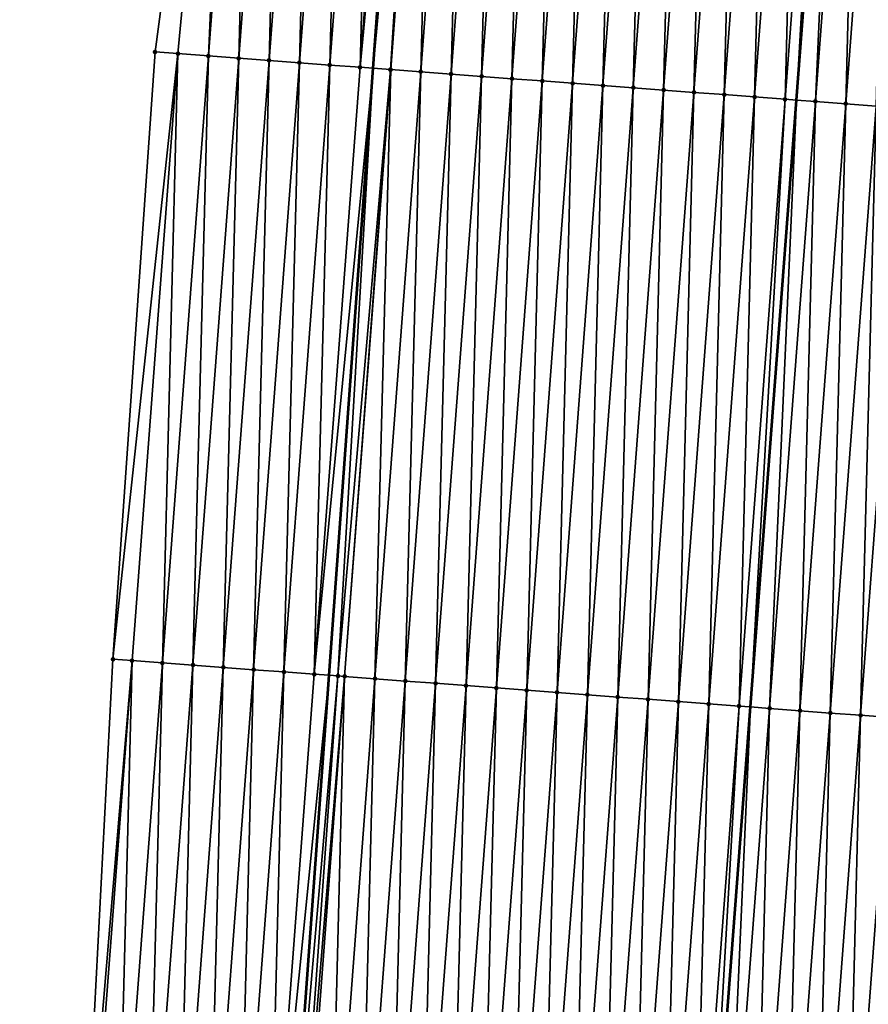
# Model space of a CAD drawing. Header units: feet. Extents: x 2017353 to 2024169, y 808050 to 818690.
# Tile 3 of 256: x 2023294 to 2023322, y 808140 to 808173. Entities that reach past the tile are written whole.
import ezdxf

# ---------------------------------------------------------------- set-up
doc = ezdxf.new("R2010")
doc.units = ezdxf.units.FT
doc.header["$MEASUREMENT"] = 0
for name, color, linetype, lineweight in [('EP_Travel Lane', 172, 'Continuous', 53), ('SB-Road Shots', 141, 'Continuous', 100), ('SB-Road X-Section', 40, 'Continuous', 13), ('STRIPING', 60, 'Continuous', 53)]:
    doc.layers.add(name, color=color, linetype=linetype, lineweight=lineweight)
doc.layers.add('I-77-MM15-17_SB-Surface-BORDER', color=7, linetype='Continuous')
doc.layers.add('I-77-MM15-17_SB-Surface-TIN', color=7, linetype='Continuous')

msp = doc.modelspace()

# ---------------------------------------------------------------- linework, layer by layer
at = {"layer": 'EP_Travel Lane'}
msp.add_polyline3d([(2023297.144549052, 808053.1801918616, 262.108566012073), (2023298.465888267, 808071.3906786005, 261.7733498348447), (2023299.91304432, 808091.3351529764, 261.4158986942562), (2023301.360191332, 808111.2795027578, 261.0518906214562), (2023302.807317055, 808131.2235591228, 260.6724204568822), (2023304.254431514, 808151.1674602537, 260.2847669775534), (2023305.701522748, 808171.1110412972, 259.8802588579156), (2023307.148635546, 808191.05491953, 259.4914116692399), (2023308.595765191, 808210.9990299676, 259.1147900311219), (2023310.154967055, 808231.0268265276, 258.8486127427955), (2023311.716789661, 808250.964768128, 258.6502714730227), (2023313.27859072, 808270.9024346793, 258.4243651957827), (2023314.840405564, 808290.8402771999, 258.2161055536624), (2023316.402233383, 808310.7782853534, 258.0244667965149)], dxfattribs=at)
at = {"layer": 'I-77-MM15-17_SB-Surface-BORDER', "color": 3, "linetype": 'Continuous', "lineweight": -3}
msp.add_polyline3d([(2023294.088055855, 808091.7698975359, 261.1344554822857), (2023294.932003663, 808111.7585623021, 260.7044004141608), (2023296.110239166, 808131.7229791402, 260.3272365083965), (2023297.15125774, 808151.6981492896, 259.9702686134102), (2023298.536597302, 808171.646936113, 259.5940518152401), (2023301.162724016, 808191.5014400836, 259.1899146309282), (2023302.276685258, 808211.470397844, 258.7962262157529), (2023303.975671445, 808231.5116485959, 258.5690934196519)], dxfattribs=at)
at = {"layer": 'I-77-MM15-17_SB-Surface-TIN', "color": 128, "linetype": 'Continuous', "lineweight": -3}
for points in [[(2023298.536597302, 808171.646936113, 259.5940518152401), (2023299.289240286, 808171.5906337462, 259.6236428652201), (2023301.162724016, 808191.5014400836, 259.1899146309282)], [(2023299.289240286, 808171.5906337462, 259.6236428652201), (2023300.286447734, 808171.5159494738, 259.6582932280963), (2023301.162724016, 808191.5014400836, 259.1899146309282)], [(2023300.286447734, 808171.5159494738, 259.6582932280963), (2023301.792925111, 808191.4543246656, 259.2161341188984), (2023301.162724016, 808191.5014400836, 259.1899146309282)], [(2023300.286447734, 808171.5159494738, 259.6582932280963), (2023301.283649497, 808171.4411899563, 259.6889791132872), (2023301.792925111, 808191.4543246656, 259.2161341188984)], [(2023301.283649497, 808171.4411899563, 259.6889791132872), (2023302.790144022, 808191.3797921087, 259.2587777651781), (2023301.792925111, 808191.4543246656, 259.2161341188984)], [(2023301.283649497, 808171.4411899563, 259.6889791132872), (2023302.28086607, 808171.3666264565, 259.729992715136), (2023302.790144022, 808191.3797921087, 259.2587777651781)], [(2023302.28086607, 808171.3666264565, 259.729992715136), (2023303.787369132, 808191.3053415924, 259.3057439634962), (2023302.790144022, 808191.3797921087, 259.2587777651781)], [(2023302.28086607, 808171.3666264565, 259.729992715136), (2023303.278091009, 808171.2921736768, 259.7768398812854), (2023303.787369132, 808191.3053415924, 259.3057439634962)], [(2023303.278091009, 808171.2921736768, 259.7768398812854), (2023304.784610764, 808191.2311097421, 259.3642311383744), (2023303.787369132, 808191.3053415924, 259.3057439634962)], [(2023303.278091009, 808171.2921736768, 259.7768398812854), (2023304.275304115, 808171.2175642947, 259.8154360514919), (2023304.784610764, 808191.2311097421, 259.3642311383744)], [(2023304.275304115, 808171.2175642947, 259.8154360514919), (2023305.781842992, 808191.1567534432, 259.4161614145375), (2023304.784610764, 808191.2311097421, 259.3642311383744)], [(2023304.275304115, 808171.2175642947, 259.8154360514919), (2023305.272523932, 808171.1430437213, 259.8587113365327), (2023305.781842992, 808191.1567534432, 259.4161614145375)], [(2023305.272523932, 808171.1430437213, 259.8587113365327), (2023306.779081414, 808191.0824791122, 259.4724103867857), (2023305.781842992, 808191.1567534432, 259.4161614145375)], [(2023305.272523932, 808171.1430437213, 259.8587113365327), (2023307.148635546, 808191.05491953, 259.4914116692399), (2023306.779081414, 808191.0824791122, 259.4724103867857)], [(2023305.272523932, 808171.1430437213, 259.8587113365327), (2023305.701522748, 808171.1110412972, 259.8802588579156), (2023307.148635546, 808191.05491953, 259.4914116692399)], [(2023307.518117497, 808191.0273653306, 259.5104092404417), (2023307.148635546, 808191.05491953, 259.4914116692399), (2023305.701522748, 808171.1110412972, 259.8802588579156)], [(2023306.269753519, 808171.0686524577, 259.908799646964), (2023307.518117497, 808191.0273653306, 259.5104092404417), (2023305.701522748, 808171.1110412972, 259.8802588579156)], [(2023306.269753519, 808171.0686524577, 259.908799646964), (2023307.776302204, 808191.0079714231, 259.5163642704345), (2023307.518117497, 808191.0273653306, 259.5104092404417)], [(2023306.269753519, 808171.0686524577, 259.908799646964), (2023306.281831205, 808171.0677490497, 259.9092785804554), (2023307.776302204, 808191.0079714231, 259.5163642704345)], [(2023306.281831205, 808171.0677490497, 259.9092785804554), (2023307.266941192, 808170.993706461, 259.929660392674), (2023307.776302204, 808191.0079714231, 259.5163642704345)], [(2023307.266941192, 808170.993706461, 259.929660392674), (2023308.773482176, 808190.9329235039, 259.5318547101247), (2023307.776302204, 808191.0079714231, 259.5163642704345)], [(2023307.266941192, 808170.993706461, 259.929660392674), (2023308.264128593, 808170.9187568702, 259.950331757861), (2023308.773482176, 808190.9329235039, 259.5318547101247)], [(2023308.264128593, 808170.9187568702, 259.950331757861), (2023309.770664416, 808190.857905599, 259.5489265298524), (2023308.773482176, 808190.9329235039, 259.5318547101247)], [(2023308.264128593, 808170.9187568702, 259.950331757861), (2023309.261315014, 808170.8437943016, 259.9703193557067), (2023309.770664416, 808190.857905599, 259.5489265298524)], [(2023309.261315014, 808170.8437943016, 259.9703193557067), (2023310.767851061, 808190.782945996, 259.5690701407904), (2023309.770664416, 808190.857905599, 259.5489265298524)], [(2023309.261315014, 808170.8437943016, 259.9703193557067), (2023310.258502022, 808170.7688394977, 259.9907160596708), (2023310.767851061, 808190.782945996, 259.5690701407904)], [(2023310.258502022, 808170.7688394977, 259.9907160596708), (2023311.765037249, 808190.707980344, 259.5888950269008), (2023310.767851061, 808190.782945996, 259.5690701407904)], [(2023310.258502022, 808170.7688394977, 259.9907160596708), (2023311.255689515, 808170.6938911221, 260.0114514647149), (2023311.765037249, 808190.707980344, 259.5888950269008)], [(2023311.255689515, 808170.6938911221, 260.0114514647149), (2023312.762227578, 808190.6330694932, 259.6116072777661), (2023311.765037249, 808190.707980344, 259.5888950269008)], [(2023311.255689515, 808170.6938911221, 260.0114514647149), (2023312.252879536, 808170.6189762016, 260.0339495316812), (2023312.762227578, 808190.6330694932, 259.6116072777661)], [(2023312.252879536, 808170.6189762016, 260.0339495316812), (2023313.759418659, 808190.5581685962, 259.6348439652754), (2023312.762227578, 808190.6330694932, 259.6116072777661)], [(2023312.252879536, 808170.6189762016, 260.0339495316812), (2023313.250065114, 808170.54400248, 260.053349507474), (2023313.759418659, 808190.5581685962, 259.6348439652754)], [(2023313.250065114, 808170.54400248, 260.053349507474), (2023314.756604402, 808190.4831970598, 259.654358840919), (2023313.759418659, 808190.5581685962, 259.6348439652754)], [(2023313.250065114, 808170.54400248, 260.053349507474), (2023314.2472484, 808170.4689984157, 260.0711507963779), (2023314.756604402, 808190.4831970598, 259.654358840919)], [(2023314.2472484, 808170.4689984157, 260.0711507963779), (2023315.753788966, 808190.4082099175, 259.6730514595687), (2023314.756604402, 808190.4831970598, 259.654358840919)], [(2023314.2472484, 808170.4689984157, 260.0711507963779), (2023315.2444299, 808170.3939707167, 260.0877068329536), (2023315.753788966, 808190.4082099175, 259.6730514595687)], [(2023315.2444299, 808170.3939707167, 260.0877068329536), (2023316.750970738, 808190.3331858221, 259.6897971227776), (2023315.753788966, 808190.4082099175, 259.6730514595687)], [(2023315.2444299, 808170.3939707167, 260.0877068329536), (2023316.241615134, 808170.3189924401, 260.106866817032), (2023316.750970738, 808190.3331858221, 259.6897971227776)], [(2023316.241615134, 808170.3189924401, 260.106866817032), (2023317.748155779, 808190.258204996, 259.7088225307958), (2023316.750970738, 808190.3331858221, 259.6897971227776)], [(2023316.241615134, 808170.3189924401, 260.106866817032), (2023317.238804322, 808170.2440664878, 260.1287836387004), (2023317.748155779, 808190.258204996, 259.7088225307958)], [(2023317.238804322, 808170.2440664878, 260.1287836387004), (2023318.745346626, 808190.1833010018, 259.7318960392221), (2023317.748155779, 808190.258204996, 259.7088225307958)], [(2023317.238804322, 808170.2440664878, 260.1287836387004), (2023318.23599908, 808170.1692142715, 260.1545854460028), (2023318.745346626, 808190.1833010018, 259.7318960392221)], [(2023318.23599908, 808170.1692142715, 260.1545854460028), (2023319.742542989, 808190.1084700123, 259.7588159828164), (2023318.745346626, 808190.1833010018, 259.7318960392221)], [(2023318.23599908, 808170.1692142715, 260.1545854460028), (2023319.233179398, 808170.0941709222, 260.1703169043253), (2023319.742542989, 808190.1084700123, 259.7588159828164)], [(2023319.233179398, 808170.0941709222, 260.1703169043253), (2023320.739728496, 808190.0334953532, 259.7781663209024), (2023319.742542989, 808190.1084700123, 259.7588159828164)], [(2023319.233179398, 808170.0941709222, 260.1703169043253), (2023319.610216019, 808170.0657915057, 260.1759863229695), (2023320.739728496, 808190.0334953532, 259.7781663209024)], [(2023320.739728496, 808190.0334953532, 259.7781663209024), (2023319.610216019, 808170.0657915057, 260.1759863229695), (2023321.122706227, 808190.0047192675, 259.7865714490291)], [(2023320.230358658, 808170.0191135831, 260.1853112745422), (2023321.122706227, 808190.0047192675, 259.7865714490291), (2023319.610216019, 808170.0657915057, 260.1759863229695)], [(2023320.230358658, 808170.0191135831, 260.1853112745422), (2023321.736917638, 808189.9585688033, 259.8000514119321), (2023321.122706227, 808190.0047192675, 259.7865714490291)], [(2023320.230358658, 808170.0191135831, 260.1853112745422), (2023321.227536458, 808169.9440369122, 260.1992870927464), (2023321.736917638, 808189.9585688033, 259.8000514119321)], [(2023321.227536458, 808169.9440369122, 260.1992870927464), (2023322.734096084, 808189.8835006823, 259.8144774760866), (2023321.736917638, 808189.9585688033, 259.8000514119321)], [(2023321.227536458, 808169.9440369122, 260.1992870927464), (2023322.22471349, 808169.8689500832, 260.2127277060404), (2023322.734096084, 808189.8835006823, 259.8144774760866)], [(2023297.15125774, 808151.6981492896, 259.9702686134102), (2023299.289240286, 808171.5906337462, 259.6236428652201), (2023298.536597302, 808171.646936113, 259.5940518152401)], [(2023297.15125774, 808151.6981492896, 259.9702686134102), (2023297.782666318, 808151.6509801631, 259.9984541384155), (2023299.289240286, 808171.5906337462, 259.6236428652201)], [(2023297.782666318, 808151.6509801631, 259.9984541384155), (2023298.77987859, 808151.5763597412, 260.0364686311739), (2023299.289240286, 808171.5906337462, 259.6236428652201)], [(2023298.77987859, 808151.5763597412, 260.0364686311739), (2023300.286447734, 808171.5159494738, 259.6582932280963), (2023299.289240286, 808171.5906337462, 259.6236428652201)], [(2023298.77987859, 808151.5763597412, 260.0364686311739), (2023299.777085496, 808151.5016682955, 260.0707410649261), (2023300.286447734, 808171.5159494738, 259.6582932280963)], [(2023299.777085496, 808151.5016682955, 260.0707410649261), (2023301.283649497, 808171.4411899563, 259.6889791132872), (2023300.286447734, 808171.5159494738, 259.6582932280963)], [(2023299.777085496, 808151.5016682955, 260.0707410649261), (2023300.774312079, 808151.4272372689, 260.1187343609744), (2023301.283649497, 808171.4411899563, 259.6889791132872)], [(2023300.774312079, 808151.4272372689, 260.1187343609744), (2023302.28086607, 808171.3666264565, 259.729992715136), (2023301.283649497, 808171.4411899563, 259.6889791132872)], [(2023300.774312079, 808151.4272372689, 260.1187343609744), (2023301.771539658, 808151.3528194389, 260.1674229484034), (2023302.28086607, 808171.3666264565, 259.729992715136)], [(2023301.771539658, 808151.3528194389, 260.1674229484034), (2023303.278091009, 808171.2921736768, 259.7768398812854), (2023302.28086607, 808171.3666264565, 259.729992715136)], [(2023301.771539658, 808151.3528194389, 260.1674229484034), (2023302.768756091, 808151.2782540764, 260.2083384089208), (2023303.278091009, 808171.2921736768, 259.7768398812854)], [(2023302.768756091, 808151.2782540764, 260.2083384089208), (2023304.275304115, 808171.2175642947, 259.8154360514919), (2023303.278091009, 808171.2921736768, 259.7768398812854)], [(2023302.768756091, 808151.2782540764, 260.2083384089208), (2023303.765982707, 808151.2038235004, 260.2563554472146), (2023304.275304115, 808171.2175642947, 259.8154360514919)], [(2023303.765982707, 808151.2038235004, 260.2563554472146), (2023305.272523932, 808171.1430437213, 259.8587113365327), (2023304.275304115, 808171.2175642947, 259.8154360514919)], [(2023303.765982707, 808151.2038235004, 260.2563554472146), (2023305.701522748, 808171.1110412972, 259.8802588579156), (2023305.272523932, 808171.1430437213, 259.8587113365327)], [(2023303.765982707, 808151.2038235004, 260.2563554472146), (2023304.254431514, 808151.1674602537, 260.2847669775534), (2023305.701522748, 808171.1110412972, 259.8802588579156)], [(2023304.543140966, 808151.1459668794, 260.3015602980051), (2023305.701522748, 808171.1110412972, 259.8802588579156), (2023304.254431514, 808151.1674602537, 260.2847669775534)], [(2023304.543140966, 808151.1459668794, 260.3015602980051), (2023306.269753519, 808171.0686524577, 259.908799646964), (2023305.701522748, 808171.1110412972, 259.8802588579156)], [(2023304.543140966, 808151.1459668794, 260.3015602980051), (2023304.763215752, 808151.1294780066, 260.3088552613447), (2023306.269753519, 808171.0686524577, 259.908799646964)], [(2023304.763215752, 808151.1294780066, 260.3088552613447), (2023306.281831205, 808171.0677490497, 259.9092785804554), (2023306.269753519, 808171.0686524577, 259.908799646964)], [(2023304.763215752, 808151.1294780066, 260.3088552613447), (2023305.760401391, 808151.0545050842, 260.3282973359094), (2023306.281831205, 808171.0677490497, 259.9092785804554)], [(2023305.760401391, 808151.0545050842, 260.3282973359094), (2023307.266941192, 808170.993706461, 259.929660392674), (2023306.281831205, 808171.0677490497, 259.9092785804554)], [(2023305.760401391, 808151.0545050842, 260.3282973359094), (2023306.757588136, 808150.9795468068, 260.348511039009), (2023307.266941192, 808170.993706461, 259.929660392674)], [(2023306.757588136, 808150.9795468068, 260.348511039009), (2023308.264128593, 808170.9187568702, 259.950331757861), (2023307.266941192, 808170.993706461, 259.929660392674)], [(2023306.757588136, 808150.9795468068, 260.348511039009), (2023307.754777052, 808150.9046172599, 260.3702384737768), (2023308.264128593, 808170.9187568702, 259.950331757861)], [(2023307.754777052, 808150.9046172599, 260.3702384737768), (2023309.261315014, 808170.8437943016, 259.9703193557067), (2023308.264128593, 808170.9187568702, 259.950331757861)], [(2023307.754777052, 808150.9046172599, 260.3702384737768), (2023308.751962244, 808150.8296384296, 260.3893692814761), (2023309.261315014, 808170.8437943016, 259.9703193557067)], [(2023308.751962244, 808150.8296384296, 260.3893692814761), (2023310.258502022, 808170.7688394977, 259.9907160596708), (2023309.261315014, 808170.8437943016, 259.9703193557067)], [(2023308.751962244, 808150.8296384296, 260.3893692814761), (2023309.749151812, 808150.7547175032, 260.411550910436), (2023310.258502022, 808170.7688394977, 259.9907160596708)], [(2023309.749151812, 808150.7547175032, 260.411550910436), (2023311.255689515, 808170.6938911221, 260.0114514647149), (2023310.258502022, 808170.7688394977, 259.9907160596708)], [(2023309.749151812, 808150.7547175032, 260.411550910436), (2023310.746341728, 808150.6798011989, 260.4339760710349), (2023311.255689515, 808170.6938911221, 260.0114514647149)], [(2023310.746341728, 808150.6798011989, 260.4339760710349), (2023312.252879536, 808170.6189762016, 260.0339495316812), (2023311.255689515, 808170.6938911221, 260.0114514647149)], [(2023310.746341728, 808150.6798011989, 260.4339760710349), (2023311.743528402, 808150.6048419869, 260.4541405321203), (2023312.252879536, 808170.6189762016, 260.0339495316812)], [(2023311.743528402, 808150.6048419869, 260.4541405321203), (2023313.250065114, 808170.54400248, 260.053349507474), (2023312.252879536, 808170.6189762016, 260.0339495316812)], [(2023311.743528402, 808150.6048419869, 260.4541405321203), (2023312.740710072, 808150.5298165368, 260.4708150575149), (2023313.250065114, 808170.54400248, 260.053349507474)], [(2023312.740710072, 808150.5298165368, 260.4708150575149), (2023314.2472484, 808170.4689984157, 260.0711507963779), (2023313.250065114, 808170.54400248, 260.053349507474)], [(2023312.740710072, 808150.5298165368, 260.4708150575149), (2023313.737892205, 808150.4547972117, 260.487812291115), (2023314.2472484, 808170.4689984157, 260.0711507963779)], [(2023313.737892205, 808150.4547972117, 260.487812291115), (2023315.2444299, 808170.3939707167, 260.0877068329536), (2023314.2472484, 808170.4689984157, 260.0711507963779)], [(2023313.737892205, 808150.4547972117, 260.487812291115), (2023314.735078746, 808150.3798362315, 260.5078835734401), (2023315.2444299, 808170.3939707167, 260.0877068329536)], [(2023314.735078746, 808150.3798362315, 260.5078835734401), (2023316.241615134, 808170.3189924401, 260.106866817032), (2023315.2444299, 808170.3939707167, 260.0877068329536)], [(2023314.735078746, 808150.3798362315, 260.5078835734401), (2023315.732269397, 808150.3049296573, 260.53082138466), (2023316.241615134, 808170.3189924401, 260.106866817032)], [(2023315.732269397, 808150.3049296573, 260.53082138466), (2023317.238804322, 808170.2440664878, 260.1287836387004), (2023316.241615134, 808170.3189924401, 260.106866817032)], [(2023315.732269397, 808150.3049296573, 260.53082138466), (2023316.7294614, 808150.2300409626, 260.5547012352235), (2023317.238804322, 808170.2440664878, 260.1287836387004)], [(2023316.7294614, 808150.2300409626, 260.5547012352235), (2023318.23599908, 808170.1692142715, 260.1545854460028), (2023317.238804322, 808170.2440664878, 260.1287836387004)], [(2023316.7294614, 808150.2300409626, 260.5547012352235), (2023317.726641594, 808150.1549959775, 260.5703465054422), (2023318.23599908, 808170.1692142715, 260.1545854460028)], [(2023317.726641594, 808150.1549959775, 260.5703465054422), (2023319.233179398, 808170.0941709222, 260.1703169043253), (2023318.23599908, 808170.1692142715, 260.1545854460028)], [(2023317.726641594, 808150.1549959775, 260.5703465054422), (2023318.097743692, 808150.127099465, 260.5778239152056), (2023319.233179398, 808170.0941709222, 260.1703169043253)], [(2023319.233179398, 808170.0941709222, 260.1703169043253), (2023318.097743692, 808150.127099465, 260.5778239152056), (2023319.610216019, 808170.0657915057, 260.1759863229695)], [(2023318.723828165, 808150.0800354, 260.5904390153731), (2023319.610216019, 808170.0657915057, 260.1759863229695), (2023318.097743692, 808150.127099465, 260.5778239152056)], [(2023318.723828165, 808150.0800354, 260.5904390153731), (2023320.230358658, 808170.0191135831, 260.1853112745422), (2023319.610216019, 808170.0657915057, 260.1759863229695)], [(2023318.723828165, 808150.0800354, 260.5904390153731), (2023319.721003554, 808150.0049268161, 260.6027334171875), (2023320.230358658, 808170.0191135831, 260.1853112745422)], [(2023319.721003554, 808150.0049268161, 260.6027334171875), (2023321.227536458, 808169.9440369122, 260.1992870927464), (2023320.230358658, 808170.0191135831, 260.1853112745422)], [(2023319.721003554, 808150.0049268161, 260.6027334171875), (2023320.718179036, 808149.9298194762, 260.6150933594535), (2023321.227536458, 808169.9440369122, 260.1992870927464)], [(2023320.718179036, 808149.9298194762, 260.6150933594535), (2023322.22471349, 808169.8689500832, 260.2127277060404), (2023321.227536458, 808169.9440369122, 260.1992870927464)], [(2023320.718179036, 808149.9298194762, 260.6150933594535), (2023321.715357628, 808149.8547532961, 260.6296219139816), (2023322.22471349, 808169.8689500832, 260.2127277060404)], [(2023321.715357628, 808149.8547532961, 260.6296219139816), (2023323.221892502, 808169.7938894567, 260.2275488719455), (2023322.22471349, 808169.8689500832, 260.2127277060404)], [(2023321.715357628, 808149.8547532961, 260.6296219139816), (2023322.712542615, 808149.7797717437, 260.648609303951), (2023323.221892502, 808169.7938894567, 260.2275488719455)], [(2023296.110239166, 808131.7229791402, 260.3272365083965), (2023297.782666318, 808151.6509801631, 259.9984541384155), (2023297.15125774, 808151.6981492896, 259.9702686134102)], [(2023296.110239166, 808131.7229791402, 260.3272365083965), (2023296.276037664, 808131.710602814, 260.3351396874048), (2023297.782666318, 808151.6509801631, 259.9984541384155)], [(2023296.276037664, 808131.710602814, 260.3351396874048), (2023297.273260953, 808131.63612819, 260.3808356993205), (2023297.782666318, 808151.6509801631, 259.9984541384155)], [(2023297.273260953, 808131.63612819, 260.3808356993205), (2023298.77987859, 808151.5763597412, 260.0364686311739), (2023297.782666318, 808151.6509801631, 259.9984541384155)], [(2023297.273260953, 808131.63612819, 260.3808356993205), (2023298.270473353, 808131.5615094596, 260.4189390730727), (2023298.77987859, 808151.5763597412, 260.0364686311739)], [(2023298.270473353, 808131.5615094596, 260.4189390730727), (2023299.777085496, 808151.5016682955, 260.0707410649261), (2023298.77987859, 808151.5763597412, 260.0364686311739)], [(2023298.270473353, 808131.5615094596, 260.4189390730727), (2023299.267710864, 808131.4872230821, 260.4745533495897), (2023299.777085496, 808151.5016682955, 260.0707410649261)], [(2023299.267710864, 808131.4872230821, 260.4745533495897), (2023300.774312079, 808151.4272372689, 260.1187343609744), (2023299.777085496, 808151.5016682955, 260.0707410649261)], [(2023299.267710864, 808131.4872230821, 260.4745533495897), (2023300.264953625, 808131.413006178, 260.5338280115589), (2023300.774312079, 808151.4272372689, 260.1187343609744)], [(2023300.264953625, 808131.413006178, 260.5338280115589), (2023301.771539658, 808151.3528194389, 260.1674229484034), (2023300.774312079, 808151.4272372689, 260.1187343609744)], [(2023300.264953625, 808131.413006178, 260.5338280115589), (2023301.262183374, 808131.3386170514, 260.5840286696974), (2023301.771539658, 808151.3528194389, 260.1674229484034)], [(2023301.262183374, 808131.3386170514, 260.5840286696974), (2023302.768756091, 808151.2782540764, 260.2083384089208), (2023301.771539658, 808151.3528194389, 260.1674229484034)], [(2023301.262183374, 808131.3386170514, 260.5840286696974), (2023302.259421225, 808131.2643351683, 260.6398797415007), (2023302.768756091, 808151.2782540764, 260.2083384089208)], [(2023302.259421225, 808131.2643351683, 260.6398797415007), (2023303.765982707, 808151.2038235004, 260.2563554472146), (2023302.768756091, 808151.2782540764, 260.2083384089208)], [(2023302.259421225, 808131.2643351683, 260.6398797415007), (2023304.254431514, 808151.1674602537, 260.2847669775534), (2023303.765982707, 808151.2038235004, 260.2563554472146)], [(2023302.259421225, 808131.2643351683, 260.6398797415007), (2023302.807317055, 808131.2235591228, 260.6724204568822), (2023304.254431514, 808151.1674602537, 260.2847669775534)], [(2023304.543140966, 808151.1459668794, 260.3015602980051), (2023304.254431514, 808151.1674602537, 260.2847669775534), (2023302.807317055, 808131.2235591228, 260.6724204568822)], [(2023303.114701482, 808131.200682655, 260.6906766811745), (2023304.543140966, 808151.1459668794, 260.3015602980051), (2023302.807317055, 808131.2235591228, 260.6724204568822)], [(2023303.114701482, 808131.200682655, 260.6906766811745), (2023304.763215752, 808151.1294780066, 260.3088552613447), (2023304.543140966, 808151.1459668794, 260.3015602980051)], [(2023303.114701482, 808131.200682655, 260.6906766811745), (2023303.256658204, 808131.1900417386, 260.6951224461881), (2023304.763215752, 808151.1294780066, 260.3088552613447)], [(2023303.256658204, 808131.1900417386, 260.6951224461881), (2023304.253847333, 808131.1151150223, 260.716998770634), (2023304.763215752, 808151.1294780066, 260.3088552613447)], [(2023304.253847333, 808131.1151150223, 260.716998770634), (2023305.760401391, 808151.0545050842, 260.3282973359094), (2023304.763215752, 808151.1294780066, 260.3088552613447)], [(2023304.253847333, 808131.1151150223, 260.716998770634), (2023305.251044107, 808131.0402894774, 260.7442055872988), (2023305.760401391, 808151.0545050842, 260.3282973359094)], [(2023305.251044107, 808131.0402894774, 260.7442055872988), (2023306.757588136, 808150.9795468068, 260.348511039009), (2023305.760401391, 808151.0545050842, 260.3282973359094)], [(2023305.251044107, 808131.0402894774, 260.7442055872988), (2023306.248230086, 808130.965321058, 260.7638846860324), (2023306.757588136, 808150.9795468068, 260.348511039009)], [(2023306.248230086, 808130.965321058, 260.7638846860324), (2023307.754777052, 808150.9046172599, 260.3702384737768), (2023306.757588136, 808150.9795468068, 260.348511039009)], [(2023306.248230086, 808130.965321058, 260.7638846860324), (2023307.245413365, 808130.8903168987, 260.7816807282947), (2023307.754777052, 808150.9046172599, 260.3702384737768)], [(2023307.245413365, 808130.8903168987, 260.7816807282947), (2023308.751962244, 808150.8296384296, 260.3893692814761), (2023307.754777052, 808150.9046172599, 260.3702384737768)], [(2023307.245413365, 808130.8903168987, 260.7816807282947), (2023308.242602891, 808130.8153954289, 260.8038334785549), (2023308.751962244, 808150.8296384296, 260.3893692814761)], [(2023308.242602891, 808130.8153954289, 260.8038334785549), (2023309.749151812, 808150.7547175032, 260.411550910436), (2023308.751962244, 808150.8296384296, 260.3893692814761)], [(2023308.242602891, 808130.8153954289, 260.8038334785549), (2023309.239793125, 808130.7404833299, 260.8264799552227), (2023309.749151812, 808150.7547175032, 260.411550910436)], [(2023309.239793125, 808130.7404833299, 260.8264799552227), (2023310.746341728, 808150.6798011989, 260.4339760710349), (2023309.749151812, 808150.7547175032, 260.411550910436)], [(2023309.239793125, 808130.7404833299, 260.8264799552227), (2023310.236980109, 808130.6655282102, 260.8468597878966), (2023310.746341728, 808150.6798011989, 260.4339760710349)], [(2023310.236980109, 808130.6655282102, 260.8468597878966), (2023311.743528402, 808150.6048419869, 260.4541405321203), (2023310.746341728, 808150.6798011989, 260.4339760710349)], [(2023310.236980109, 808130.6655282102, 260.8468597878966), (2023311.234161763, 808130.590502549, 260.8635229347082), (2023311.743528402, 808150.6048419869, 260.4541405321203)], [(2023311.234161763, 808130.590502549, 260.8635229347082), (2023312.740710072, 808150.5298165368, 260.4708150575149), (2023311.743528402, 808150.6048419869, 260.4541405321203)], [(2023311.234161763, 808130.590502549, 260.8635229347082), (2023312.231342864, 808130.5154695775, 260.8798009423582), (2023312.740710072, 808150.5298165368, 260.4708150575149)], [(2023312.231342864, 808130.5154695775, 260.8798009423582), (2023313.737892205, 808150.4547972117, 260.487812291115), (2023312.740710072, 808150.5298165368, 260.4708150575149)], [(2023312.231342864, 808130.5154695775, 260.8798009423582), (2023313.228529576, 808130.4405108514, 260.8999907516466), (2023313.737892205, 808150.4547972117, 260.487812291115)], [(2023313.228529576, 808130.4405108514, 260.8999907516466), (2023314.735078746, 808150.3798362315, 260.5078835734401), (2023313.737892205, 808150.4547972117, 260.487812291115)], [(2023313.228529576, 808130.4405108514, 260.8999907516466), (2023314.225720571, 808130.3656088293, 260.9231681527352), (2023314.735078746, 808150.3798362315, 260.5078835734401)], [(2023314.225720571, 808130.3656088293, 260.9231681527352), (2023315.732269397, 808150.3049296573, 260.53082138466), (2023314.735078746, 808150.3798362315, 260.5078835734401)], [(2023314.225720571, 808130.3656088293, 260.9231681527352), (2023315.222914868, 808130.2907505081, 260.9486480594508), (2023315.732269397, 808150.3049296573, 260.53082138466)], [(2023315.222914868, 808130.2907505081, 260.9486480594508), (2023316.7294614, 808150.2300409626, 260.5547012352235), (2023315.732269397, 808150.3049296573, 260.53082138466)], [(2023315.222914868, 808130.2907505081, 260.9486480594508), (2023316.220107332, 808130.2158679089, 260.97284881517), (2023316.7294614, 808150.2300409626, 260.5547012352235)], [(2023316.220107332, 808130.2158679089, 260.97284881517), (2023317.726641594, 808150.1549959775, 260.5703465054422), (2023316.7294614, 808150.2300409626, 260.5547012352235)], [(2023316.220107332, 808130.2158679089, 260.97284881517), (2023316.585269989, 808130.188389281, 260.9787083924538), (2023317.726641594, 808150.1549959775, 260.5703465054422)], [(2023317.726641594, 808150.1549959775, 260.5703465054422), (2023316.585269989, 808130.188389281, 260.9787083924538), (2023318.097743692, 808150.127099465, 260.5778239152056)], [(2023317.217288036, 808130.1408296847, 260.9888500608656), (2023318.097743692, 808150.127099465, 260.5778239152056), (2023316.585269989, 808130.188389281, 260.9787083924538)], [(2023317.217288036, 808130.1408296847, 260.9888500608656), (2023318.723828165, 808150.0800354, 260.5904390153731), (2023318.097743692, 808150.127099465, 260.5778239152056)], [(2023317.217288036, 808130.1408296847, 260.9888500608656), (2023318.21446438, 808130.0657337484, 261.0018105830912), (2023318.723828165, 808150.0800354, 260.5904390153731)], [(2023318.21446438, 808130.0657337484, 261.0018105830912), (2023319.721003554, 808150.0049268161, 260.6027334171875), (2023318.723828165, 808150.0800354, 260.5904390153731)], [(2023318.21446438, 808130.0657337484, 261.0018105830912), (2023319.211640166, 808129.990630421, 261.0143816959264), (2023319.721003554, 808150.0049268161, 260.6027334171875)], [(2023319.211640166, 808129.990630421, 261.0143816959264), (2023320.718179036, 808149.9298194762, 260.6150933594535), (2023319.721003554, 808150.0049268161, 260.6027334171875)], [(2023319.211640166, 808129.990630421, 261.0143816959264), (2023320.20882023, 808129.9155837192, 261.0299362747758), (2023320.718179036, 808149.9298194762, 260.6150933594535)], [(2023320.20882023, 808129.9155837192, 261.0299362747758), (2023321.715357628, 808149.8547532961, 260.6296219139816), (2023320.718179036, 808149.9298194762, 260.6150933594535)], [(2023320.20882023, 808129.9155837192, 261.0299362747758), (2023321.206003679, 808129.8405818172, 261.0478512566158), (2023321.715357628, 808149.8547532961, 260.6296219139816)], [(2023321.206003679, 808129.8405818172, 261.0478512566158), (2023322.712542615, 808149.7797717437, 260.648609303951), (2023321.715357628, 808149.8547532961, 260.6296219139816)], [(2023321.206003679, 808129.8405818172, 261.0478512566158), (2023322.203187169, 808129.7655804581, 261.065794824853), (2023322.712542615, 808149.7797717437, 260.648609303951)]]:
    msp.add_3dface(points, dxfattribs=at)
at = {"layer": 'SB-Road Shots', "lineweight": 100}
for p in [(2023298.536597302, 808171.646936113, 259.5940518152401), (2023299.289240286, 808171.5906337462, 259.6236428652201), (2023300.286447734, 808171.5159494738, 259.6582932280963), (2023301.283649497, 808171.4411899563, 259.6889791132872), (2023302.28086607, 808171.3666264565, 259.729992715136), (2023303.278091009, 808171.2921736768, 259.7768398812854), (2023304.275304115, 808171.2175642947, 259.8154360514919), (2023305.272523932, 808171.1430437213, 259.8587113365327), (2023306.269753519, 808171.0686524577, 259.908799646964), (2023306.281831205, 808171.0677490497, 259.9092785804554), (2023307.266941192, 808170.993706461, 259.929660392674), (2023308.264128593, 808170.9187568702, 259.950331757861), (2023309.261315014, 808170.8437943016, 259.9703193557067), (2023310.258502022, 808170.7688394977, 259.9907160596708), (2023311.255689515, 808170.6938911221, 260.0114514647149), (2023312.252879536, 808170.6189762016, 260.0339495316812), (2023313.250065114, 808170.54400248, 260.053349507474), (2023314.2472484, 808170.4689984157, 260.0711507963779), (2023315.2444299, 808170.3939707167, 260.0877068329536), (2023316.241615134, 808170.3189924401, 260.106866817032), (2023317.238804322, 808170.2440664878, 260.1287836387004), (2023318.23599908, 808170.1692142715, 260.1545854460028), (2023319.233179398, 808170.0941709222, 260.1703169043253), (2023320.230358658, 808170.0191135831, 260.1853112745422), (2023321.227536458, 808169.9440369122, 260.1992870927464), (2023297.15125774, 808151.6981492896, 259.9702686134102), (2023297.782666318, 808151.6509801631, 259.9984541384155), (2023298.77987859, 808151.5763597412, 260.0364686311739), (2023299.777085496, 808151.5016682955, 260.0707410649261), (2023300.774312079, 808151.4272372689, 260.1187343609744), (2023301.771539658, 808151.3528194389, 260.1674229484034), (2023302.768756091, 808151.2782540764, 260.2083384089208), (2023303.765982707, 808151.2038235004, 260.2563554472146), (2023304.543140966, 808151.1459668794, 260.3015602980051), (2023304.763215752, 808151.1294780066, 260.3088552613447), (2023305.760401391, 808151.0545050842, 260.3282973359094), (2023306.757588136, 808150.9795468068, 260.348511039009), (2023307.754777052, 808150.9046172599, 260.3702384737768), (2023308.751962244, 808150.8296384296, 260.3893692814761), (2023309.749151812, 808150.7547175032, 260.411550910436), (2023310.746341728, 808150.6798011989, 260.4339760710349), (2023311.743528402, 808150.6048419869, 260.4541405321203), (2023312.740710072, 808150.5298165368, 260.4708150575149), (2023313.737892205, 808150.4547972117, 260.487812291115), (2023314.735078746, 808150.3798362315, 260.5078835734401), (2023315.732269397, 808150.3049296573, 260.53082138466), (2023316.7294614, 808150.2300409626, 260.5547012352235), (2023317.726641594, 808150.1549959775, 260.5703465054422), (2023318.723828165, 808150.0800354, 260.5904390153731), (2023319.721003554, 808150.0049268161, 260.6027334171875), (2023320.718179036, 808149.9298194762, 260.6150933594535), (2023321.715357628, 808149.8547532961, 260.6296219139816)]:
    msp.add_point(p, dxfattribs=at)
at = {"layer": 'SB-Road X-Section', "extrusion": (-0.07532828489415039, -0.9969771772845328, 0.01903043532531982), "elevation": -958135.3557266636, "flags": 128}
msp.add_lwpolyline([(1956709.37585403, 18497.14173961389), (1956708.37585403, 18497.16600271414), (1956707.37585403, 18497.18636434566), (1956706.37585403, 18497.20486773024), (1956705.37585403, 18497.20939164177), (1956704.37585403, 18497.22562830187), (1956703.37585403, 18497.24784857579), (1956702.37585403, 18497.25226567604), (1956701.37585403, 18497.2711547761), (1956700.37585403, 18497.29031160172), (1956699.375854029, 18497.31115337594), (1956698.37585403, 18497.33278086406), (1956697.37585403, 18497.35198272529), (1956696.37585403, 18497.37015263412), (1956695.375854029, 18497.39008991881), (1956694.37585403, 18497.41263966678), (1956693.37585403, 18497.43677576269), (1956692.375854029, 18497.45410221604), (1956691.37585403, 18497.46159294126), (1956691.306727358, 18497.46181775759), (1956691.170346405, 18497.46125589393), (1956690.37585403, 18497.43672143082), (1956689.37585403, 18497.41827142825), (1956688.37585403, 18497.39876047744), (1956687.37585403, 18497.3839988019), (1956686.37585403, 18497.36683819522), (1956685.37585403, 18497.34910987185), (1956684.375854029, 18497.33010296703), (1956683.37585403, 18497.31024177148), (1956682.37585403, 18497.29541792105), (1956681.37585403, 18497.28197487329), (1956680.37585403, 18497.26799652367), (1956679.37585403, 18497.25299943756), (1956678.37585403, 18497.23726512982), (1956677.37585403, 18497.2114586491), (1956676.375854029, 18497.18953785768), (1956675.37585403, 18497.17037440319), (1956674.375854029, 18497.15381536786), (1956673.37585403, 18497.13601085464), (1956672.37585403, 18497.11660736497), (1956671.37585403, 18497.09410522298), (1956670.37585403, 18497.07336606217), (1956669.37585403, 18497.05296566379), (1956668.37585403, 18497.03297444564), (1956667.37585403, 18497.01229933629), (1956666.387965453, 18496.99191383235), (1956666.37585403, 18496.99143481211), (1956665.37585403, 18496.94133742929), (1956664.37585403, 18496.89805430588), (1956663.37585403, 18496.85945114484), (1956662.37585403, 18496.81259549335), (1956661.37585403, 18496.7715744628), (1956660.37585403, 18496.74088301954), (1956659.37585403, 18496.70622638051), (1956658.62110831, 18496.67662997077)], dxfattribs=at)
at = {"layer": 'SB-Road X-Section', "extrusion": (-0.07532828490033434, -0.9969771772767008, 0.0190304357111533), "elevation": -958115.3557327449, "flags": 128}
msp.add_lwpolyline([(1956709.375847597, 18497.17907511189), (1956708.375847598, 18497.20115892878), (1956707.375847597, 18497.21929765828), (1956706.375847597, 18497.23707685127), (1956705.375847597, 18497.23418412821), (1956704.375847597, 18497.24781293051), (1956703.375847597, 18497.27507118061), (1956702.375847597, 18497.27472428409), (1956701.375847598, 18497.29284988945), (1956700.375847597, 18497.31042503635), (1956699.375847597, 18497.33036271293), (1956698.375847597, 18497.35189566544), (1956697.375847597, 18497.37106014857), (1956696.375847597, 18497.38899492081), (1956695.375847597, 18497.40897222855), (1956694.375847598, 18497.4299371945), (1956693.375847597, 18497.45200038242), (1956692.375847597, 18497.47007598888), (1956691.667156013, 18497.47476910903), (1956691.507156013, 18497.47402890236), (1956691.375847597, 18497.4723846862), (1956690.375847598, 18497.45332210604), (1956689.375847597, 18497.43707767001), (1956688.375847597, 18497.41755152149), (1956687.375847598, 18497.40256616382), (1956686.375847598, 18497.38657646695), (1956685.375847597, 18497.36950679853), (1956684.375847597, 18497.35107081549), (1956683.375847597, 18497.33207998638), (1956682.375847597, 18497.31754880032), (1956681.375847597, 18497.30518661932), (1956680.375847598, 18497.29288999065), (1956679.375847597, 18497.2727938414), (1956678.375847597, 18497.25714573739), (1956677.375847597, 18497.23326156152), (1956676.375847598, 18497.21031959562), (1956675.375847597, 18497.19024467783), (1956674.375847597, 18497.17324436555), (1956673.375847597, 18497.15656681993), (1956672.375847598, 18497.1363987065), (1956671.375847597, 18497.11396948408), (1956670.375847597, 18497.09178383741), (1956669.375847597, 18497.07264956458), (1956668.375847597, 18497.05091819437), (1956667.375847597, 18497.03070083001), (1956666.375847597, 18497.01125523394), (1956666.155156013, 18497.00395894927), (1956665.375847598, 18496.95874591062), (1956664.375847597, 18496.9107201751), (1956663.375847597, 18496.86979730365), (1956662.375847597, 18496.82109989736), (1956661.375847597, 18496.77309790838), (1956660.375847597, 18496.73881926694), (1956659.375847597, 18496.70079788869), (1956658.742679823, 18496.6726072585)], dxfattribs=at)
at = {"layer": 'STRIPING'}
msp.add_polyline3d([(2023310.666647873, 808052.1640964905, 262.4069768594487), (2023312.047677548, 808070.3700000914, 262.0623454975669), (2023313.56021402, 808090.3095377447, 261.7050622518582), (2023315.072757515, 808110.2491679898, 261.3526603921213), (2023316.585269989, 808130.188389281, 260.9787083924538), (2023318.097743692, 808150.127099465, 260.5778239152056), (2023319.610216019, 808170.0657915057, 260.1759863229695), (2023321.122706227, 808190.0047192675, 259.7865714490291), (2023322.63523812, 808209.9441965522, 259.426107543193), (2023324.169522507, 808229.9238652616, 259.144297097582), (2023325.702509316, 808249.863871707, 258.9249586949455), (2023327.235483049, 808269.8037080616, 258.6885700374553), (2023328.768477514, 808289.7438140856, 258.4792342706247), (2023330.301473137, 808309.683935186, 258.2714110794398)], dxfattribs=at)

doc.saveas('drawing.dxf')
